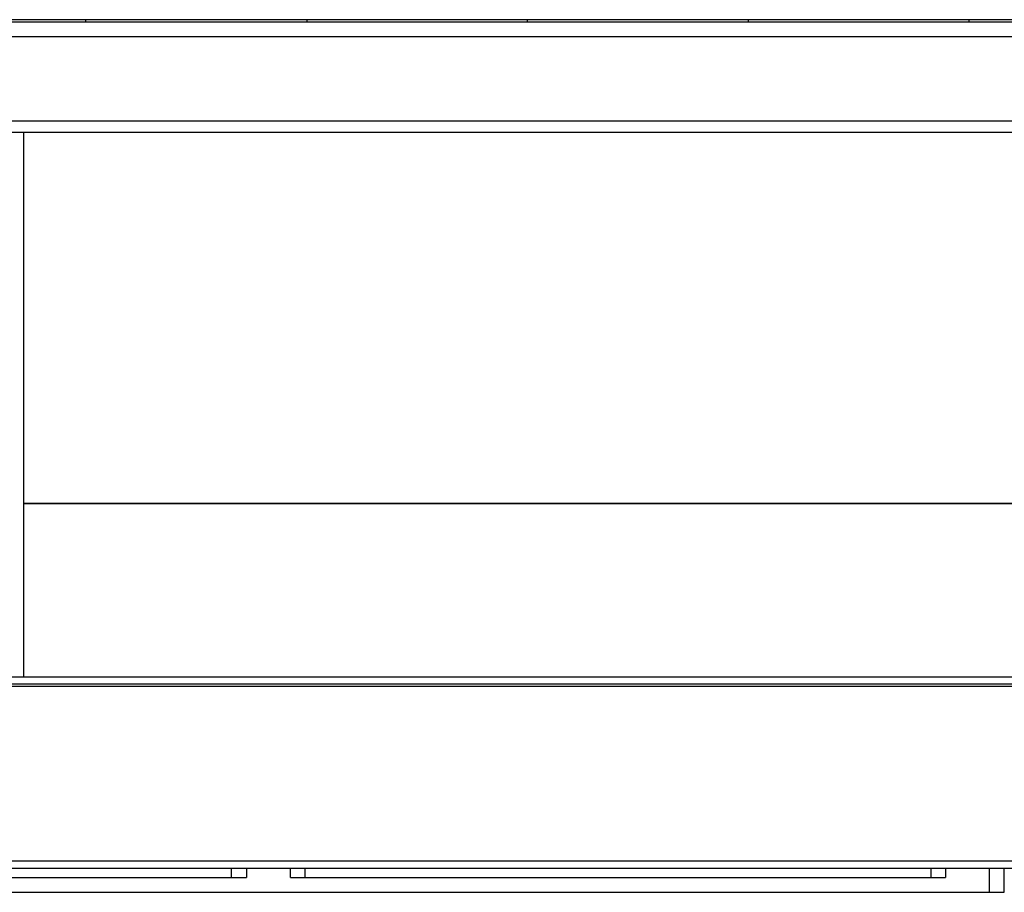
# Model space of a CAD drawing. Header units: inches. Extents: x -657 to 915, y -275 to 608.
# Tile 10 of 24: x -1 to 133, y -266 to -148. Entities that reach past the tile are written whole.
import ezdxf

# ---------------------------------------------------------------- set-up
doc = ezdxf.new("R2010")
doc.units = ezdxf.units.IN

# ---------------------------------------------------------------- blocks, each defined once
blk = doc.blocks.new('TRAVERSINO_POSTERIORE_SLI__68', base_point=(-105.95, -163.19))
at = {"color": 7, "linetype": 'Continuous'}
for p, q in [((-105.95, -148.19), (672.05, -148.19)), ((672.05, -163.19), (-105.95, -163.19))]:
    blk.add_line(p, q, dxfattribs=at)
at = {"color": 124, "linetype": 'Continuous'}
for p, q in [((-105.95, -150.19), (672.05, -150.19)), ((672.05, -161.69), (-105.95, -161.69))]:
    blk.add_line(p, q, dxfattribs=at)
blk = doc.blocks.new('cartone__69', base_point=(-91.95, -275.19))
at = {"color": 7, "linetype": 'Continuous'}
for p, q in [((-61.45, -237.16), (627.55, -237.16)), ((627.55, -238.16), (-61.45, -238.16)), ((627.55, -263.19), (-61.45, -263.19))]:
    blk.add_line(p, q, dxfattribs=at)
at = {"color": 124, "linetype": 'Continuous'}
for p, q in [((627.55, -238.48), (-61.45, -238.48)), ((627.55, -262.22), (-61.45, -262.22))]:
    blk.add_line(p, q, dxfattribs=at)
blk = doc.blocks.new('soluzione3__70', base_point=(-91.95, -275.19))
blk.add_blockref('cartone__69', (-91.95, -275.19))
blk = doc.blocks.new('PACCO__80', base_point=(-21.45, -237.16))
at = {"color": 7, "linetype": 'Continuous'}
blk.add_line((566.55, -213.61), (-0.45, -213.61), dxfattribs=at)
blk = doc.blocks.new('256515B_BATTERIA600__90', base_point=(-44.4, -238.71))
blk.add_blockref('PACCO__80', (-21.45, -237.16))
blk = doc.blocks.new('GRUPPO_IDRAULICA_1__91', base_point=(-44.4, -238.71))
blk.add_blockref('256515B_BATTERIA600__90', (-44.4, -238.71))
blk = doc.blocks.new('filtro200-1_1__97', base_point=(-67.13, -266.44))
at = {"color": 7, "linetype": 'Continuous'}
for p, q in [((-67.13, -266.44), (-67.13, -263.19)), ((-57.13, -263.19), (-57.13, -264.44)), ((27.85, -264.44), (27.85, -263.19)), ((37.85, -264.44), (37.85, -263.19)), ((122.83, -263.19), (122.83, -264.44)), ((132.83, -266.44), (132.83, -263.19)), ((-59.13, -264.44), (29.85, -264.44)), ((35.85, -264.44), (124.83, -264.44)), ((-67.13, -266.44), (-65.13, -266.44)), ((-65.13, -266.44), (130.83, -266.44)), ((130.83, -266.44), (132.83, -266.44))]:
    blk.add_line(p, q, dxfattribs=at)
at = {"color": 124, "linetype": 'Continuous'}
for p, q in [((-65.13, -266.44), (-65.13, -263.19)), ((-59.13, -263.19), (-59.13, -264.44)), ((29.85, -263.19), (29.85, -264.44)), ((35.85, -264.44), (35.85, -263.19)), ((124.83, -263.19), (124.83, -264.44)), ((130.83, -266.44), (130.83, -263.19))]:
    blk.add_line(p, q, dxfattribs=at)
blk = doc.blocks.new('Filters__101', base_point=(-67.13, -266.44))
blk.add_blockref('filtro200-1_1__97', (-67.13, -266.44))
blk = doc.blocks.new('Skin_Group1__108', base_point=(-69.45, -148.19))
at = {"color": 7, "linetype": 'Continuous'}
for p, q in [((8.05, -147.89), (-21.95, -147.89)), ((38.05, -147.89), (8.05, -147.89)), ((8.05, -148.19), (8.05, -147.89)), ((38.05, -147.89), (38.05, -148.19)), ((68.05, -147.89), (38.05, -147.89)), ((68.05, -148.19), (68.05, -147.89)), ((98.05, -147.89), (68.05, -147.89)), ((98.05, -147.89), (98.05, -148.19)), ((128.05, -147.89), (98.05, -147.89)), ((128.05, -148.19), (128.05, -147.89)), ((158.05, -147.89), (128.05, -147.89))]:
    blk.add_line(p, q, dxfattribs=at)
blk = doc.blocks.new('Nuova_coclea__109', base_point=(-69.45, -148.19))
blk.add_blockref('Skin_Group1__108', (-69.45, -148.19))
blk = doc.blocks.new('Assembly-1_Asm_2__110', base_point=(-69.45, -148.19))
blk.add_blockref('Nuova_coclea__109', (-69.45, -148.19))
blk = doc.blocks.new('Assembly-1_Asm_1__111', base_point=(-69.45, -148.19))
blk.add_blockref('Assembly-1_Asm_2__110', (-69.45, -148.19))
blk = doc.blocks.new('Estetica_Olimpia_NEW_1__112', base_point=(-69.45, -148.19))
blk.add_blockref('Assembly-1_Asm_1__111', (-69.45, -148.19))
blk = doc.blocks.new('Coclea300__113', base_point=(-69.45, -148.19))
blk.add_blockref('Estetica_Olimpia_NEW_1__112', (-69.45, -148.19))
blk = doc.blocks.new('Nuova_Coclea__119', base_point=(-69.45, -148.19))
blk.add_blockref('Coclea300__113', (-69.45, -148.19))
blk = doc.blocks.new('Telaio_SLR__131', base_point=(-113.05, -265.25))
blk.add_blockref('Nuova_Coclea__119', (-69.45, -148.19))
blk = doc.blocks.new('PACCO__134', base_point=(-0.45, -237.16))
at = {"color": 7, "linetype": 'Continuous'}
for p, q in [((-0.45, -163.19), (-0.45, -213.61)), ((-0.45, -213.61), (-0.45, -237.16)), ((-0.45, -213.61), (566.55, -213.61))]:
    blk.add_line(p, q, dxfattribs=at)
blk = doc.blocks.new('256515B_BATTERIA600__145', base_point=(-84.79, -247.62))
blk.add_blockref('PACCO__134', (-0.45, -237.16))
blk = doc.blocks.new('GRUPPO_IDRAULICA__146', base_point=(-84.79, -247.62))
blk.add_blockref('256515B_BATTERIA600__145', (-84.79, -247.62))
blk = doc.blocks.new('Structural_parts__147', base_point=(-180.45, -266.44))
for name, p in [('Telaio_SLR__131', (-113.05, -265.25)), ('GRUPPO_IDRAULICA__146', (-84.79, -247.62)), ('GRUPPO_IDRAULICA_1__91', (-44.4, -238.71)), ('Filters__101', (-67.13, -266.44))]:
    blk.add_blockref(name, p)
blk = doc.blocks.new('Innova_Airleaf_SLS_mod_600__148', base_point=(-180.45, -266.44))
blk.add_blockref('Structural_parts__147', (-180.45, -266.44))
blk = doc.blocks.new('SLS_INCASSO__156', base_point=(-180.45, -275.19))
for name, p in [('Innova_Airleaf_SLS_mod_600__148', (-180.45, -266.44)), ('TRAVERSINO_POSTERIORE_SLI__68', (-105.95, -163.19)), ('soluzione3__70', (-91.95, -275.19))]:
    blk.add_blockref(name, p)
blk = doc.blocks.new('B', base_point=(321.08, -210.15))
blk.add_blockref('SLS_INCASSO__156', (-180.45, -275.19))

msp = doc.modelspace()

# ---------------------------------------------------------------- block references
msp.add_blockref('B', (321.08, -210.15))

doc.saveas('drawing.dxf')
